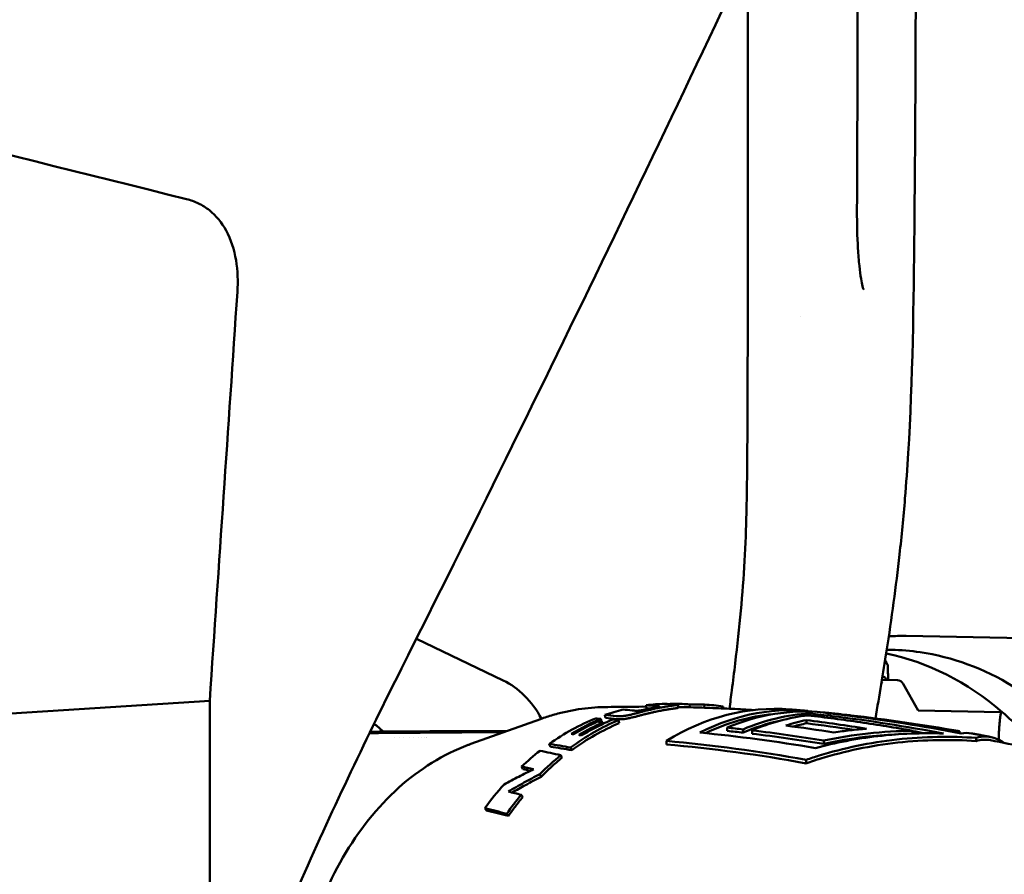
# Model space of a CAD drawing. Header units: millimetres. Extents: x 0 to 4878, y -120 to 1682.
# Tile 199 of 256: x 1217 to 1249, y 1060 to 1088. Entities that reach past the tile are written whole.
import ezdxf

# ---------------------------------------------------------------- set-up
doc = ezdxf.new("R2010")
doc.units = ezdxf.units.MM
doc.header["$LTSCALE"] = 2
doc.layers.add('Sichtbar (ISO)', color=7, linetype='Continuous', lineweight=50)

msp = doc.modelspace()

# ---------------------------------------------------------------- linework, layer by layer
at = {"layer": 'Sichtbar (ISO)'}
for p, q in [((1242.1481, 1078.0676), (1242.148, 1078.0675)), ((1229.933, 1067.8102), (1232.6958, 1066.4822)), ((1245.5156, 1067.8958), (1249.2415, 1067.8259)), ((1245.0426, 1067.4547), (1244.8949, 1067.4574)), ((1245.2409, 1066.4859), (1244.7412, 1066.4953)), ((1245.8897, 1065.5214), (1245.4149, 1066.3679)), ((1189.5385, 1063.6961), (1223.3564, 1065.8315)), ((1223.3564, 1053.0637), (1223.3564, 1065.8315)), ((1237.2466, 1065.5918), (1237.2404, 1065.6913)), ((1238.0031, 1065.7302), (1238.0032, 1065.7389)), ((1238.1447, 1065.7242), (1238.1448, 1065.7353)), ((1238.2599, 1065.7121), (1238.2621, 1065.6121)), ((1238.6239, 1065.6271), (1238.6285, 1065.7197)), ((1239.091, 1065.6132), (1239.095, 1065.7126)), ((1239.6806, 1065.5903), (1239.6868, 1065.6562)), ((1235.9491, 1065.286), (1235.9309, 1065.3827)), ((1242.4463, 1065.4299), (1242.446, 1065.362)), ((1243.6162, 1065.3822), (1243.6161, 1065.3658)), ((1248.5289, 1065.4719), (1245.8897, 1065.5214)), ((1231.667, 1064.461), (1233.8793, 1065.2534)), ((1235.82, 1065.1583), (1235.799, 1065.2539)), ((1235.876, 1065.1029), (1235.8649, 1065.1489)), ((1236.3807, 1065.1212), (1236.3598, 1065.2165)), ((1239.8195, 1064.9794), (1239.8191, 1064.8744)), ((1242.3407, 1065.2188), (1242.3403, 1065.1174)), ((1228.4589, 1064.8402), (1231.4404, 1064.8628)), ((1232.7078, 1064.8338), (1228.7236, 1064.8037)), ((1229.6997, 1064.6631), (1229.6997, 1064.663)), ((1229.8445, 1064.6643), (1229.8445, 1064.6643)), ((1229.9916, 1064.6656), (1229.9916, 1064.6656)), ((1230.0911, 1064.6665), (1230.0911, 1064.6664)), ((1230.1929, 1064.6673), (1230.1929, 1064.6673)), ((1230.2471, 1064.6678), (1230.2471, 1064.6678)), ((1230.256, 1064.6679), (1230.256, 1064.6679)), ((1240.3257, 1064.9247), (1240.3252, 1064.8197)), ((1240.611, 1064.8916), (1240.6106, 1064.7865)), ((1245.7243, 1064.8777), (1245.724, 1064.7917)), ((1246.9771, 1064.8871), (1246.9769, 1064.851)), ((1247.2106, 1064.8634), (1247.2103, 1064.807)), ((1229.2202, 1064.6588), (1229.2202, 1064.6588)), ((1229.3943, 1064.6604), (1229.3943, 1064.6603)), ((1229.5095, 1064.6614), (1229.5095, 1064.6613)), ((1234.1927, 1064.3724), (1234.1583, 1064.4608)), ((1237.885, 1064.5537), (1237.8846, 1064.4434)), ((1242.892, 1064.567), (1242.8916, 1064.4613)), ((1247.7412, 1064.6513), (1247.7408, 1064.5505)), ((1234.5612, 1064.0169), (1234.5234, 1064.1021)), ((1234.8735, 1064.2595), (1234.8386, 1064.3469)), ((1233.3186, 1063.6581), (1233.2762, 1063.7399)), ((1242.3288, 1063.9544), (1242.3283, 1063.8426)), ((1233.9014, 1063.4176), (1233.8576, 1063.4973)), ((1233.3137, 1062.767), (1233.2645, 1062.8407)), ((1232.1616, 1062.3467), (1232.1085, 1062.4164)), ((1232.8576, 1062.1676), (1232.8041, 1062.2358))]:
    msp.add_line(p, q, dxfattribs=at)
for centre, major_axis, ratio, start_param, end_param in [((1243.3372, 1054.6844), (0.2404, 12.7977), 0.7464272, 5.7290133, 6.1465585), ((1231.7891, 1063.1866), (0.0657, 3.4994), 0.7464272, 5.3618906, 5.9539431), ((1245.2353, 1066.186), (0.0056, 0.2999), 0.7464272, 5.3779213, 6.2831853), ((1235.9505, 1054.8232), (0.203, 10.8104), 0.7464272, 0.0297444, 0.0297461), ((1237.9214, 1054.7857), (0.1826, 10.9524), 0.7464934, 0.0339629, 0.1057007), ((1238.4045, 979.9926), (-3.2682, 85.7187), 0.5072607, 6.2281306, 6.2348635), ((1237.9812, 982.39), (-1.049, 83.3545), 0.4979314, 6.2537565, 6.2616499), ((1241.2379, 1054.7239), (0.2038, 10.8522), 0.7464272, 6.2369852, 6.7349474), ((1238.0569, 1065.6461), (1.3224, -0.0332), 0.0691963, 1.5060219, 1.6131436), ((1237.9213, 1054.7862), (0.1828, 10.9519), 0.7463512, 0.000017, 0.0123385), ((1238.0924, 1054.7825), (0.2222, 10.9517), 0.7464137, 6.2447653, 6.3039662), ((1238.0924, 1054.7827), (0.2202, 10.8515), 0.7464137, 6.2831847, 6.2894869), ((1238.0537, 985.115), (0.6733, 80.6042), 0.4878932, 6.2738278, 6.2856909), ((1241.7442, 1054.7143), (0.2032, 10.8184), 0.7464272, 6.199124, 6.662033), ((1238.6556, 1054.7718), (0.3528, 10.9441), 0.7467366, 6.1999274, 6.2725877), ((1237.9213, 1054.7866), (0.1831, 10.9515), 0.7466437, 0.1965405, 0.2682212), ((1238.5018, 973.4052), (-7.2335, 92.0178), 0.5374784, 6.1823482, 6.189417), ((1239.1782, 980.4324), (-6.3235, 85.1531), 0.5070906, 6.1923674, 6.199087), ((1238.476, 979.8159), (-3.3602, 85.7945), 0.5085813, 6.2319599, 6.2344259), ((1241.7442, 1054.7143), (0.2013, 10.7183), 0.7464272, 0.0850066, 0.3584181), ((1242.1867, 1054.706), (0.2026, 10.7848), 0.7464272, 6.2233094, 6.6067091), ((1242.693, 1054.6965), (0.2018, 10.7417), 0.7464272, 0.0559197, 0.3247813), ((1242.9784, 1054.6912), (0.2013, 10.7153), 0.7464272, 0.0991, 0.3255592), ((1242.693, 1054.6965), (0.2018, 10.7417), 0.7464272, 6.1929853, 6.2682574), ((1242.9784, 1054.6912), (0.2013, 10.7153), 0.7464272, 6.2118683, 6.2285478), ((1238.1817, 948.5891), (-0.8847, 117.1308), 0.6653384, 6.1587394, 6.2020472), ((1243.3372, 1054.6844), (-0.2404, -12.7977), 0.7464272, 2.4288785, 2.5874206), ((1223.8919, 1055.0497), (-0.2216, -11.7979), 0.7464272, 2.5652653, 2.604674), ((1237.9213, 1054.7862), (0.1844, 10.9519), 0.7467945, 0.3057033, 0.5005112), ((1238.6557, 1054.7724), (0.3402, 10.944), 0.7439612, 0.3273669, 0.5292435), ((1238.1014, 1054.7821), (0.2225, 10.952), 0.7461106, 0.3127518, 0.435686), ((1238.1836, 1054.7803), (0.2406, 10.9517), 0.745851, 0.338582, 0.4389314), ((1238.3675, 1054.7769), (0.2799, 10.9497), 0.7451788, 0.3458401, 0.4461782), ((1235.7333, 1065.1783), (-1.5535, 0.1713), 0.0526703, 4.6759165, 4.7810818), ((1235.7865, 1065.1021), (1.2382, -0.1546), 0.0450867, 1.5130802, 1.6484473), ((1238.1014, 1054.782), (0.2205, 10.8521), 0.7461106, 0.3127523, 0.313626), ((1238.6261, 973.2316), (-7.3819, 92.0896), 0.5384633, 6.1817717, 6.188827), ((1235.2102, 953.4608), (-0.8455, 111.7781), 0.665338, 6.2029831, 6.209803), ((1242.693, 1054.6965), (0.1999, 10.6416), 0.7464272, 0.1763435, 0.3277444), ((1243.4848, 1054.6817), (0.2003, 10.6644), 0.7464272, 0.1693301, 0.2530117), ((1235.7825, 951.5695), (-0.8668, 113.8781), 0.6653354, 6.173498, 6.1937541), ((1243.4848, 1054.6817), (0.1984, 10.5642), 0.7464272, 0.1707609, 0.2246136), ((1236.4132, 949.6503), (-0.8763, 115.8673), 0.6653378, 6.1752931, 6.1948626), ((1236.4135, 949.621), (-0.8787, 115.9977), 0.6653373, 6.1700682, 6.1949303), ((1227.9918, 1064.8174), (1.1, -0.0045), 0.0130807, 5.1327233, 5.4404123), ((1232.1723, 1064.849), (-1.1, 0.0045), 0.0130807, 4.1304188, 5.4404123), ((1246.8979, 1050.6563), (0.1083, 14.231), 0.2561119, 6.2270359, 6.2911781), ((1238.8177, 977.7283), (-12.4096, 86.7013), 0.5419346, 6.1062198, 6.1202837), ((1237.9216, 1054.7856), (-0.1864, -10.9525), 0.7469443, 3.6831754, 3.7680656), ((1238.6564, 1054.7708), (0.3255, 10.9463), 0.7429649, 0.5726089, 0.6705545), ((1240.4972, 985.7911), (-16.9039, 78.0291), 0.5158243, 6.0428514, 6.0517512), ((1240.7255, 985.589), (-17.1579, 78.1272), 0.5165449, 6.045317, 6.0508969), ((1237.9218, 1054.7861), (-0.1882, -10.9518), 0.7471032, 3.85344, 3.9545091), ((1238.6561, 1054.7718), (0.308, 10.9458), 0.7421416, 0.7630469, 0.841516)]:
    msp.add_ellipse(centre, major_axis=major_axis, ratio=ratio, start_param=start_param, end_param=end_param, dxfattribs=at)
for points, knots in [([(1244.5324, 1065.2731), (1244.6606, 1065.9992), (1244.7802, 1066.7165), (1244.8898, 1067.424), (1245.0494, 1068.4547), (1245.1879, 1069.4654), (1245.3022, 1070.4904), (1245.3677, 1071.0778), (1245.4253, 1071.6699), (1245.475, 1072.2714), (1245.5145, 1072.7496), (1245.5487, 1073.2294), (1245.578, 1073.7138), (1245.7194, 1076.059), (1245.7502, 1078.493), (1245.7736, 1080.8601), (1245.7993, 1083.4495), (1245.8112, 1085.9727), (1245.8173, 1088.6313), (1245.8222, 1090.8009), (1245.8241, 1092.9837), (1245.827, 1095.1895), (1245.8314, 1098.6681), (1245.8383, 1102.2047), (1245.8422, 1105.7486), (1245.8436, 1107.0003), (1245.8449, 1108.2551), (1245.8461, 1109.5079), (1245.8503, 1114.0513), (1245.8523, 1118.5672), (1245.8529, 1122.8475), (1245.853, 1123.1768), (1245.853, 1123.5047), (1245.8531, 1123.8314), (1245.8538, 1128.684), (1245.8545, 1133.2644), (1245.855, 1138.1394), (1245.855, 1138.378), (1245.8551, 1138.6173), (1245.8551, 1138.8573), (1245.8556, 1144.3329), (1245.8561, 1150.2102), (1245.8565, 1156.2751), (1245.8567, 1159.7099), (1245.857, 1163.2063), (1245.8571, 1166.7758), (1245.8572, 1169.5092), (1245.8573, 1172.2853), (1245.8573, 1175.113), (1245.8573, 1176.1282), (1245.8573, 1177.1499), (1245.8573, 1178.1782)], [0.06933606, 0.06933606, 0.06933606, 0.06933606, 0.08624787, 0.08624787, 0.08624787, 0.11088208, 0.11088208, 0.11088208, 0.125, 0.125, 0.125, 0.13622177, 0.13622177, 0.13622177, 0.19055895, 0.19055895, 0.19055895, 0.25, 0.25, 0.25, 0.29850606, 0.29850606, 0.29850606, 0.375, 0.375, 0.375, 0.40201679, 0.40201679, 0.40201679, 0.5, 0.5, 0.5, 0.50753895, 0.50753895, 0.50753895, 0.6195203, 0.6195203, 0.6195203, 0.625, 0.625, 0.625, 0.75, 0.75, 0.75, 0.82079114, 0.82079114, 0.82079114, 0.875, 0.875, 0.875, 0.89446177, 0.89446177, 0.89446177, 0.89446177]), ([(1243.9712, 1098.9819), (1243.9709, 1097.8258), (1243.9707, 1096.6697), (1243.9693, 1090.8176), (1243.9712, 1086.1215), (1243.9474, 1081.4255)], [9.653176, 9.653176, 9.653176, 9.653176, 10.0000001, 10.0000001, 11.4088143, 11.4088143, 11.4088143, 11.4088143]), ([(1242.3982, 1093.6513), (1240.3143, 1089.1611), (1238.1921, 1084.6789), (1233.8788, 1075.7498), (1231.688, 1071.3029), (1229.4588, 1066.8648)], [-3.9789861, -3.9789861, -3.9789861, -3.9789861, -1.9855261, -1.9855261, -0.0000017, -0.0000017, -0.0000017, -0.0000017]), ([(1240.4811, 1089.5462), (1240.4809, 1089.0691), (1240.4808, 1088.607), (1240.4806, 1088.1584), (1240.4802, 1087.2926), (1240.4798, 1086.4772), (1240.4794, 1085.707), (1240.4789, 1084.9368), (1240.4785, 1084.2118), (1240.478, 1083.5273), (1240.478, 1083.5009), (1240.478, 1083.4746), (1240.4779, 1083.4483)], [0.32984642, 0.32984642, 0.32984642, 0.32984642, 0.339622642, 0.339622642, 0.339622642, 0.358490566, 0.358490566, 0.358490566, 0.377358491, 0.377358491, 0.377358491, 0.378086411, 0.378086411, 0.378086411, 0.378086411]), ([(1222.6196, 1081.7999), (1222.7507, 1081.7672), (1222.8775, 1081.7216), (1223.1228, 1081.6021), (1223.2389, 1081.5287), (1223.5658, 1081.2685), (1223.741, 1081.0503), (1224.0382, 1080.5111), (1224.1392, 1080.1844), (1224.2493, 1079.5216), (1224.2593, 1079.1805), (1224.2367, 1078.8452)], [-0.37048392, -0.37048392, -0.37048392, -0.37048392, -0.32971353, -0.32971353, -0.28808813, -0.28808813, -0.20338789, -0.20338789, -0.10162398, -0.10162398, -0.00000062, -0.00000062, -0.00000062, -0.00000062]), ([(1243.9474, 1081.4255), (1243.9453, 1081.0208), (1243.9563, 1080.6107), (1243.9911, 1080.035), (1244.006, 1079.848), (1244.0396, 1079.5255), (1244.0575, 1079.3849), (1244.0922, 1079.173), (1244.1082, 1079.092), (1244.1334, 1078.9895), (1244.1431, 1078.9566), (1244.1539, 1078.9257), (1244.1569, 1078.9186), (1244.1574, 1078.9175), (1244.1575, 1078.9174), (1244.1575, 1078.9174)], [0, 0, 0, 0, 0.12142066, 0.12142066, 0.18182695, 0.18182695, 0.2322523, 0.2322523, 0.26774883, 0.26774883, 0.28926159, 0.28926159, 0.30102971, 0.30102971, 0.3020714, 0.3020714, 0.3020714, 0.3020714]), ([(1240.467, 1075.696), (1240.4657, 1075.2846), (1240.4641, 1074.854), (1240.462, 1074.4288), (1240.4598, 1073.9981), (1240.457, 1073.5729), (1240.4523, 1073.1432), (1240.4503, 1072.9648), (1240.448, 1072.7897), (1240.4454, 1072.6083), (1240.4417, 1072.3527), (1240.4375, 1072.0811), (1240.4311, 1071.8021), (1240.4203, 1071.325), (1240.4019, 1070.8051), (1240.3718, 1070.2821), (1240.3418, 1069.7591), (1240.3011, 1069.233), (1240.251, 1068.6958), (1240.201, 1068.1587), (1240.1421, 1067.6105), (1240.072, 1067.0194), (1240.0394, 1066.7441), (1240.0042, 1066.4596), (1239.9667, 1066.1656)], [0.47193751, 0.47193751, 0.47193751, 0.47193751, 0.49056604, 0.49056604, 0.49056604, 0.50943396, 0.50943396, 0.50943396, 0.51726708, 0.51726708, 0.51726708, 0.52830189, 0.52830189, 0.52830189, 0.54716981, 0.54716981, 0.54716981, 0.56603774, 0.56603774, 0.56603774, 0.58490566, 0.58490566, 0.58490566, 0.59369138, 0.59369138, 0.59369138, 0.59369138]), ([(1251.6209, 1063.7991), (1251.5672, 1063.8698), (1251.5129, 1063.9396), (1250.7132, 1064.9434), (1249.8512, 1065.7186), (1247.9854, 1066.86), (1246.9833, 1067.2297), (1245.6551, 1067.4237), (1245.349, 1067.4489), (1245.0426, 1067.4547)], [7.04191159, 7.04191159, 7.04191159, 7.04191159, 7.06560967, 7.06560967, 7.38682527, 7.38682527, 7.70484818, 7.70484818, 7.79931456, 7.79931456, 7.79931456, 7.79931456]), ([(1229.4588, 1066.8648), (1228.3767, 1064.7105), (1227.3104, 1062.4735), (1225.2711, 1057.8881), (1224.286, 1055.5176), (1223.3564, 1053.0637)], [-1.9117581, -1.9117581, -1.9117581, -1.9117581, -0.9480941, -0.9480941, -0.000001, -0.000001, -0.000001, -0.000001]), ([(1244.9268, 1066.961), (1244.9267, 1066.9655), (1244.9261, 1066.9698), (1244.9249, 1066.9741), (1244.9186, 1066.9956), (1244.8972, 1067.0134), (1244.8624, 1067.0262), (1244.8523, 1067.0299), (1244.8411, 1067.0332), (1244.8288, 1067.036)], [0.56083962, 0.56083962, 0.56083962, 0.56083962, 0.6, 0.6, 0.6, 0.8, 0.8, 0.8, 0.85796527, 0.85796527, 0.85796527, 0.85796527]), ([(1244.7615, 1066.6188), (1244.7913, 1066.6058), (1244.8175, 1066.5892), (1244.8663, 1066.5473), (1244.8878, 1066.5212), (1244.9051, 1066.4923)], [-0.069125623, -0.069125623, -0.069125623, -0.069125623, -0.053185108, -0.053185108, -0.035079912, -0.035079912, -0.035079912, -0.035079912]), ([(1233.8793, 1065.2534), (1234.0116, 1065.3008), (1234.1448, 1065.3438), (1234.4128, 1065.4212), (1234.5476, 1065.4555), (1234.8185, 1065.5153), (1234.9545, 1065.5407), (1235.2275, 1065.5826), (1235.3644, 1065.5991), (1235.6387, 1065.623), (1235.776, 1065.6304), (1235.9134, 1065.6333)], [1.31439791, 1.31439791, 1.31439791, 1.31439791, 1.36365991, 1.36365991, 1.4129219, 1.4129219, 1.4621839, 1.4621839, 1.51144589, 1.51144589, 1.56070788, 1.56070788, 1.56070788, 1.56070788]), ([(1237.2432, 1065.6461), (1237.2376, 1065.6461), (1237.2319, 1065.6461), (1237.0803, 1065.6463), (1236.9344, 1065.646), (1236.6425, 1065.6443), (1236.4966, 1065.6428), (1236.205, 1065.6389), (1236.0592, 1065.6364), (1235.9135, 1065.6333)], [4.705358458, 4.705358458, 4.705358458, 4.705358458, 4.705576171, 4.705576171, 4.711209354, 4.711209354, 4.716842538, 4.716842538, 4.722475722, 4.722475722, 4.722475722, 4.722475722]), ([(1237.4025, 1065.5955), (1237.4198, 1065.599), (1237.4364, 1065.6024), (1237.4523, 1065.6056), (1237.4563, 1065.6065), (1237.4602, 1065.6073), (1237.4642, 1065.6081), (1237.475, 1065.6103), (1237.4855, 1065.6124), (1237.4957, 1065.6144), (1237.5037, 1065.616), (1237.5115, 1065.6176), (1237.5191, 1065.6191), (1237.5241, 1065.6201), (1237.5289, 1065.6211), (1237.5337, 1065.6221), (1237.5453, 1065.6244), (1237.5562, 1065.6267), (1237.5663, 1065.6288), (1237.5774, 1065.6311), (1237.5876, 1065.6333), (1237.5967, 1065.6354), (1237.5992, 1065.6359), (1237.6016, 1065.6365), (1237.604, 1065.637), (1237.6105, 1065.6385), (1237.6165, 1065.64), (1237.6218, 1065.6414), (1237.6252, 1065.6423), (1237.6284, 1065.6431), (1237.6313, 1065.644), (1237.6351, 1065.6451), (1237.6384, 1065.6461), (1237.6413, 1065.6471), (1237.6439, 1065.6481), (1237.6461, 1065.649), (1237.6479, 1065.6498), (1237.6497, 1065.6507), (1237.651, 1065.6515), (1237.6519, 1065.6523), (1237.6528, 1065.6532), (1237.6532, 1065.654), (1237.6532, 1065.6548), (1237.6532, 1065.6555), (1237.6528, 1065.6561), (1237.6521, 1065.6568), (1237.6513, 1065.6576), (1237.6499, 1065.6583), (1237.6479, 1065.6591), (1237.6468, 1065.6595), (1237.6455, 1065.66), (1237.644, 1065.6604), (1237.6409, 1065.6613), (1237.637, 1065.6621), (1237.6324, 1065.6629), (1237.6265, 1065.6639), (1237.6195, 1065.6649), (1237.6116, 1065.6659), (1237.6101, 1065.6661), (1237.6085, 1065.6662), (1237.6069, 1065.6664), (1237.6015, 1065.667), (1237.5957, 1065.6676), (1237.5895, 1065.6682), (1237.5844, 1065.6687), (1237.5791, 1065.6692), (1237.5736, 1065.6696), (1237.5704, 1065.6699), (1237.5671, 1065.6702), (1237.5638, 1065.6704), (1237.5544, 1065.6712), (1237.5444, 1065.6719), (1237.5339, 1065.6727)], [0, 0, 0, 0, 0.0665163, 0.0665163, 0.0665163, 0.0833333, 0.0833333, 0.0833333, 0.129798, 0.129798, 0.129798, 0.1666667, 0.1666667, 0.1666667, 0.1909117, 0.1909117, 0.1909117, 0.25, 0.25, 0.25, 0.3152949, 0.3152949, 0.3152949, 0.3333333, 0.3333333, 0.3333333, 0.3838974, 0.3838974, 0.3838974, 0.4166667, 0.4166667, 0.4166667, 0.4595943, 0.4595943, 0.4595943, 0.5, 0.5, 0.5, 0.5403334, 0.5403334, 0.5403334, 0.5833333, 0.5833333, 0.5833333, 0.6202824, 0.6202824, 0.6202824, 0.6666667, 0.6666667, 0.6666667, 0.6937678, 0.6937678, 0.6937678, 0.75, 0.75, 0.75, 0.8200514, 0.8200514, 0.8200514, 0.8333333, 0.8333333, 0.8333333, 0.8788763, 0.8788763, 0.8788763, 0.9166667, 0.9166667, 0.9166667, 0.9383733, 0.9383733, 0.9383733, 1, 1, 1, 1]), ([(1238.154, 1065.7238), (1238.1702, 1065.723), (1238.1841, 1065.7223), (1238.1964, 1065.7215), (1238.201, 1065.7212), (1238.2055, 1065.7209), (1238.2097, 1065.7206), (1238.2175, 1065.72), (1238.2244, 1065.7194), (1238.2304, 1065.7188), (1238.2359, 1065.7183), (1238.2406, 1065.7177), (1238.2445, 1065.7171), (1238.2478, 1065.7166), (1238.2506, 1065.7161), (1238.2528, 1065.7156), (1238.2562, 1065.7148), (1238.2583, 1065.714), (1238.2593, 1065.7131), (1238.2598, 1065.7126), (1238.26, 1065.7121), (1238.2598, 1065.7116), (1238.2593, 1065.7106), (1238.2573, 1065.7095), (1238.2539, 1065.7084), (1238.2526, 1065.7079), (1238.2509, 1065.7075), (1238.2491, 1065.707), (1238.2442, 1065.7057), (1238.2377, 1065.7042), (1238.2295, 1065.7027), (1238.2275, 1065.7023), (1238.2254, 1065.702), (1238.2232, 1065.7016), (1238.213, 1065.6998), (1238.2004, 1065.6978), (1238.1855, 1065.6955), (1238.1718, 1065.6934), (1238.1562, 1065.6912), (1238.1387, 1065.6886), (1238.1331, 1065.6878), (1238.1273, 1065.687), (1238.1213, 1065.6861), (1238.11, 1065.6845), (1238.098, 1065.6828), (1238.0854, 1065.681), (1238.0705, 1065.6788), (1238.0546, 1065.6765), (1238.0379, 1065.6741), (1238.0344, 1065.6735), (1238.0309, 1065.673), (1238.0274, 1065.6725), (1238.0081, 1065.6696), (1237.9878, 1065.6666), (1237.9664, 1065.6633), (1237.957, 1065.6618), (1237.9474, 1065.6603), (1237.9376, 1065.6588), (1237.9264, 1065.657), (1237.9149, 1065.6552), (1237.9031, 1065.6533), (1237.882, 1065.6499), (1237.8601, 1065.6463), (1237.8373, 1065.6424), (1237.8318, 1065.6415), (1237.8262, 1065.6405), (1237.8206, 1065.6396), (1237.8036, 1065.6367), (1237.7861, 1065.6336), (1237.7682, 1065.6304), (1237.7447, 1065.6262), (1237.7204, 1065.6217), (1237.6951, 1065.617), (1237.6921, 1065.6164), (1237.6891, 1065.6158), (1237.6861, 1065.6153), (1237.6637, 1065.611), (1237.6406, 1065.6065), (1237.6168, 1065.6017), (1237.5896, 1065.5963), (1237.5616, 1065.5906), (1237.5327, 1065.5845)], [0, 0, 0, 0, 0.0602444, 0.0602444, 0.0602444, 0.0833333, 0.0833333, 0.0833333, 0.126901, 0.126901, 0.126901, 0.1666667, 0.1666667, 0.1666667, 0.2000405, 0.2000405, 0.2000405, 0.25, 0.25, 0.25, 0.2776772, 0.2776772, 0.2776772, 0.3333333, 0.3333333, 0.3333333, 0.3560485, 0.3560485, 0.3560485, 0.4166667, 0.4166667, 0.4166667, 0.4312624, 0.4312624, 0.4312624, 0.5, 0.5, 0.5, 0.5631431, 0.5631431, 0.5631431, 0.5833333, 0.5833333, 0.5833333, 0.6214314, 0.6214314, 0.6214314, 0.6666667, 0.6666667, 0.6666667, 0.6760681, 0.6760681, 0.6760681, 0.7274254, 0.7274254, 0.7274254, 0.75, 0.75, 0.75, 0.7758611, 0.7758611, 0.7758611, 0.8221637, 0.8221637, 0.8221637, 0.8333333, 0.8333333, 0.8333333, 0.867156, 0.867156, 0.867156, 0.9114367, 0.9114367, 0.9114367, 0.9166667, 0.9166667, 0.9166667, 0.9556152, 0.9556152, 0.9556152, 1, 1, 1, 1]), ([(1237.543, 1065.4857), (1237.5716, 1065.4918), (1237.5994, 1065.4975), (1237.6263, 1065.5028), (1237.6498, 1065.5076), (1237.6727, 1065.512), (1237.6949, 1065.5162), (1237.6979, 1065.5168), (1237.7009, 1065.5174), (1237.7038, 1065.5179), (1237.7289, 1065.5226), (1237.753, 1065.5271), (1237.7763, 1065.5312), (1237.7941, 1065.5344), (1237.8114, 1065.5374), (1237.8282, 1065.5403), (1237.8337, 1065.5413), (1237.8392, 1065.5422), (1237.8447, 1065.5431), (1237.8673, 1065.547), (1237.889, 1065.5506), (1237.9099, 1065.5539), (1237.9216, 1065.5558), (1237.933, 1065.5576), (1237.9441, 1065.5594), (1237.9538, 1065.5609), (1237.9633, 1065.5624), (1237.9726, 1065.5638), (1237.9937, 1065.5671), (1238.0138, 1065.5701), (1238.0329, 1065.573), (1238.0365, 1065.5735), (1238.04, 1065.574), (1238.0435, 1065.5745), (1238.0599, 1065.5769), (1238.0756, 1065.5792), (1238.0904, 1065.5814), (1238.1029, 1065.5832), (1238.1148, 1065.5849), (1238.126, 1065.5865), (1238.1319, 1065.5873), (1238.1375, 1065.5882), (1238.143, 1065.5889), (1238.1604, 1065.5915), (1238.1759, 1065.5937), (1238.1894, 1065.5958), (1238.204, 1065.598), (1238.2164, 1065.6), (1238.2264, 1065.6018), (1238.2286, 1065.6022), (1238.2307, 1065.6025), (1238.2326, 1065.6029), (1238.2407, 1065.6044), (1238.247, 1065.6058), (1238.2518, 1065.6071), (1238.2536, 1065.6076), (1238.2551, 1065.6081), (1238.2564, 1065.6085), (1238.2598, 1065.6097), (1238.2617, 1065.6107), (1238.262, 1065.6118), (1238.2621, 1065.6119), (1238.2621, 1065.612), (1238.2621, 1065.6121)], [0, 0, 0, 0, 0.04440252, 0.04440252, 0.04440252, 0.08333333, 0.08333333, 0.08333333, 0.08858414, 0.08858414, 0.08858414, 0.13285181, 0.13285181, 0.13285181, 0.16666667, 0.16666667, 0.16666667, 0.17781934, 0.17781934, 0.17781934, 0.22409094, 0.22409094, 0.22409094, 0.25, 0.25, 0.25, 0.27249265, 0.27249265, 0.27249265, 0.32381713, 0.32381713, 0.32381713, 0.33333333, 0.33333333, 0.33333333, 0.37842342, 0.37842342, 0.37842342, 0.41666667, 0.41666667, 0.41666667, 0.43665145, 0.43665145, 0.43665145, 0.5, 0.5, 0.5, 0.56860734, 0.56860734, 0.56860734, 0.58333333, 0.58333333, 0.58333333, 0.64415395, 0.64415395, 0.64415395, 0.66666667, 0.66666667, 0.66666667, 0.7230262, 0.7230262, 0.7230262, 0.72986192, 0.72986192, 0.72986192, 0.72986192]), ([(1240.6534, 1065.5394), (1240.5738, 1065.5443), (1240.4942, 1065.5489), (1240.1815, 1065.5666), (1239.9482, 1065.5784), (1239.4813, 1065.5992), (1239.2477, 1065.6082), (1238.7803, 1065.6233), (1238.5465, 1065.6295), (1238.3126, 1065.6342)], [4.661456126, 4.661456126, 4.661456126, 4.661456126, 4.664536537, 4.664536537, 4.673558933, 4.673558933, 4.68258133, 4.68258133, 4.691603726, 4.691603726, 4.691603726, 4.691603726]), ([(1237.5327, 1065.5845), (1237.5104, 1065.5797), (1237.4885, 1065.575), (1237.4671, 1065.5703), (1237.4469, 1065.5658), (1237.4271, 1065.5613), (1237.4077, 1065.5569), (1237.3853, 1065.5518), (1237.3636, 1065.5467), (1237.3423, 1065.5416), (1237.3255, 1065.5376), (1237.3091, 1065.5337), (1237.2929, 1065.5297), (1237.2895, 1065.5289), (1237.2861, 1065.5281), (1237.2827, 1065.5273), (1237.263, 1065.5224), (1237.2437, 1065.5177), (1237.2247, 1065.5129), (1237.212, 1065.5097), (1237.1994, 1065.5065), (1237.1869, 1065.5034), (1237.1806, 1065.5018), (1237.1744, 1065.5002), (1237.1682, 1065.4986), (1237.1494, 1065.4938), (1237.1309, 1065.4891), (1237.1128, 1065.4844), (1237.1046, 1065.4822), (1237.0965, 1065.4801), (1237.0884, 1065.478), (1237.0784, 1065.4754), (1237.0685, 1065.4728), (1237.0587, 1065.4703), (1237.0409, 1065.4656), (1237.0233, 1065.461), (1237.0061, 1065.4565), (1237.0028, 1065.4556), (1236.9995, 1065.4547), (1236.9962, 1065.4539), (1236.9824, 1065.4502), (1236.9687, 1065.4466), (1236.9553, 1065.4431), (1236.9398, 1065.439), (1236.9246, 1065.4351), (1236.9097, 1065.4312), (1236.8915, 1065.4265), (1236.8738, 1065.4219), (1236.8563, 1065.4174), (1236.8468, 1065.415), (1236.8374, 1065.4126), (1236.8281, 1065.4103), (1236.8207, 1065.4084), (1236.8133, 1065.4066), (1236.806, 1065.4048), (1236.7873, 1065.4001), (1236.7689, 1065.3957), (1236.751, 1065.3915), (1236.7336, 1065.3874), (1236.7166, 1065.3836), (1236.7002, 1065.38), (1236.6931, 1065.3784), (1236.6861, 1065.3769), (1236.6792, 1065.3755), (1236.6673, 1065.373), (1236.6557, 1065.3706), (1236.6444, 1065.3684), (1236.6339, 1065.3663), (1236.6237, 1065.3644), (1236.6137, 1065.3626), (1236.6048, 1065.361), (1236.5962, 1065.3596), (1236.5877, 1065.3582), (1236.5761, 1065.3563), (1236.5648, 1065.3546), (1236.5537, 1065.353), (1236.5463, 1065.352), (1236.5389, 1065.351), (1236.5317, 1065.3501), (1236.52, 1065.3486), (1236.5086, 1065.3474), (1236.4972, 1065.3463), (1236.4913, 1065.3457), (1236.4854, 1065.3451), (1236.4796, 1065.3447), (1236.4671, 1065.3436), (1236.4547, 1065.3428), (1236.4423, 1065.3422), (1236.4389, 1065.342), (1236.4355, 1065.3419), (1236.4321, 1065.3417), (1236.4173, 1065.3411), (1236.4027, 1065.3409), (1236.3882, 1065.341), (1236.3757, 1065.341), (1236.3634, 1065.3413), (1236.3511, 1065.3418), (1236.3459, 1065.3421), (1236.3407, 1065.3423), (1236.3355, 1065.3426), (1236.3291, 1065.343), (1236.3226, 1065.3434), (1236.3162, 1065.3439), (1236.3053, 1065.3447), (1236.2945, 1065.3457), (1236.2838, 1065.3469)], [0, 0, 0, 0, 0.032158, 0.032158, 0.032158, 0.0625, 0.0625, 0.0625, 0.0974841, 0.0974841, 0.0974841, 0.125, 0.125, 0.125, 0.1308124, 0.1308124, 0.1308124, 0.164642, 0.164642, 0.164642, 0.1875, 0.1875, 0.1875, 0.1990575, 0.1990575, 0.1990575, 0.2341261, 0.2341261, 0.2341261, 0.25, 0.25, 0.25, 0.2697149, 0.2697149, 0.2697149, 0.3055884, 0.3055884, 0.3055884, 0.3125, 0.3125, 0.3125, 0.3415558, 0.3415558, 0.3415558, 0.375, 0.375, 0.375, 0.41549, 0.41549, 0.41549, 0.4375, 0.4375, 0.4375, 0.4550135, 0.4550135, 0.4550135, 0.5, 0.5, 0.5, 0.5436663, 0.5436663, 0.5436663, 0.5625, 0.5625, 0.5625, 0.5949146, 0.5949146, 0.5949146, 0.625, 0.625, 0.625, 0.6515593, 0.6515593, 0.6515593, 0.6875, 0.6875, 0.6875, 0.711529, 0.711529, 0.711529, 0.75, 0.75, 0.75, 0.7699534, 0.7699534, 0.7699534, 0.8125, 0.8125, 0.8125, 0.8242368, 0.8242368, 0.8242368, 0.875, 0.875, 0.875, 0.9188565, 0.9188565, 0.9188565, 0.9375, 0.9375, 0.9375, 0.9607249, 0.9607249, 0.9607249, 1, 1, 1, 1]), ([(1236.3023, 1065.2504), (1236.313, 1065.2492), (1236.3238, 1065.2482), (1236.3347, 1065.2474), (1236.3419, 1065.2469), (1236.3491, 1065.2464), (1236.3563, 1065.246), (1236.3607, 1065.2458), (1236.3652, 1065.2456), (1236.3696, 1065.2454), (1236.3833, 1065.2448), (1236.3971, 1065.2445), (1236.4111, 1065.2445), (1236.4241, 1065.2445), (1236.4372, 1065.2447), (1236.4505, 1065.2452), (1236.4561, 1065.2455), (1236.4618, 1065.2457), (1236.4674, 1065.246), (1236.4776, 1065.2466), (1236.4877, 1065.2473), (1236.4978, 1065.2481), (1236.5067, 1065.2489), (1236.5156, 1065.2497), (1236.5245, 1065.2506), (1236.5329, 1065.2515), (1236.5413, 1065.2525), (1236.5497, 1065.2535), (1236.5606, 1065.2549), (1236.5716, 1065.2564), (1236.5825, 1065.258), (1236.5901, 1065.2591), (1236.5978, 1065.2603), (1236.6055, 1065.2615), (1236.6175, 1065.2635), (1236.6296, 1065.2656), (1236.6421, 1065.2679), (1236.6486, 1065.2691), (1236.6552, 1065.2703), (1236.6619, 1065.2716), (1236.6761, 1065.2744), (1236.6906, 1065.2774), (1236.7056, 1065.2806), (1236.7095, 1065.2814), (1236.7134, 1065.2822), (1236.7173, 1065.2831), (1236.7358, 1065.2871), (1236.7549, 1065.2915), (1236.7747, 1065.2961), (1236.7902, 1065.2998), (1236.8062, 1065.3037), (1236.8225, 1065.3077), (1236.8313, 1065.3099), (1236.8403, 1065.3121), (1236.8493, 1065.3144), (1236.857, 1065.3163), (1236.8646, 1065.3182), (1236.8724, 1065.3202), (1236.8908, 1065.3249), (1236.9096, 1065.3297), (1236.9288, 1065.3347), (1236.9425, 1065.3383), (1236.9564, 1065.3419), (1236.9706, 1065.3457), (1236.9847, 1065.3493), (1236.9989, 1065.3531), (1237.0135, 1065.3569), (1237.0329, 1065.362), (1237.0528, 1065.3672), (1237.0731, 1065.3726), (1237.0833, 1065.3752), (1237.0935, 1065.3779), (1237.1039, 1065.3806), (1237.1115, 1065.3826), (1237.1191, 1065.3845), (1237.1268, 1065.3865), (1237.1447, 1065.3912), (1237.163, 1065.3959), (1237.1817, 1065.4007), (1237.188, 1065.4023), (1237.1944, 1065.4039), (1237.2008, 1065.4055), (1237.213, 1065.4086), (1237.2253, 1065.4117), (1237.2378, 1065.4148), (1237.2565, 1065.4195), (1237.2756, 1065.4243), (1237.2952, 1065.429), (1237.2986, 1065.4299), (1237.302, 1065.4307), (1237.3054, 1065.4315), (1237.3214, 1065.4354), (1237.3376, 1065.4393), (1237.3542, 1065.4433), (1237.3753, 1065.4483), (1237.3968, 1065.4533), (1237.419, 1065.4584), (1237.4382, 1065.4628), (1237.4579, 1065.4672), (1237.4779, 1065.4716), (1237.4992, 1065.4763), (1237.5208, 1065.481), (1237.543, 1065.4857)], [0, 0, 0, 0, 0.0376228, 0.0376228, 0.0376228, 0.0625, 0.0625, 0.0625, 0.0778428, 0.0778428, 0.0778428, 0.125, 0.125, 0.125, 0.1688184, 0.1688184, 0.1688184, 0.1875, 0.1875, 0.1875, 0.2208364, 0.2208364, 0.2208364, 0.25, 0.25, 0.25, 0.2773215, 0.2773215, 0.2773215, 0.3125, 0.3125, 0.3125, 0.3368886, 0.3368886, 0.3368886, 0.375, 0.375, 0.375, 0.3950945, 0.3950945, 0.3950945, 0.4375, 0.4375, 0.4375, 0.448542, 0.448542, 0.448542, 0.5, 0.5, 0.5, 0.5404742, 0.5404742, 0.5404742, 0.5625, 0.5625, 0.5625, 0.5809836, 0.5809836, 0.5809836, 0.625, 0.625, 0.625, 0.6563761, 0.6563761, 0.6563761, 0.6875, 0.6875, 0.6875, 0.7292198, 0.7292198, 0.7292198, 0.75, 0.75, 0.75, 0.7651748, 0.7651748, 0.7651748, 0.8005259, 0.8005259, 0.8005259, 0.8125, 0.8125, 0.8125, 0.8351507, 0.8351507, 0.8351507, 0.8691251, 0.8691251, 0.8691251, 0.875, 0.875, 0.875, 0.9025414, 0.9025414, 0.9025414, 0.9375, 0.9375, 0.9375, 0.9678922, 0.9678922, 0.9678922, 1, 1, 1, 1]), ([(1236.7969, 1065.5254), (1236.8046, 1065.5246), (1236.8123, 1065.5239), (1236.8199, 1065.5231), (1236.8238, 1065.5228), (1236.8278, 1065.5224), (1236.8317, 1065.5221), (1236.8354, 1065.5217), (1236.8391, 1065.5214), (1236.8428, 1065.5211), (1236.8504, 1065.5205), (1236.858, 1065.52), (1236.8655, 1065.5195), (1236.8735, 1065.5189), (1236.8815, 1065.5185), (1236.8894, 1065.5181), (1236.8926, 1065.518), (1236.8958, 1065.5178), (1236.899, 1065.5177), (1236.9038, 1065.5175), (1236.9087, 1065.5174), (1236.9135, 1065.5173), (1236.92, 1065.5171), (1236.9265, 1065.5171), (1236.933, 1065.517), (1236.9349, 1065.517), (1236.9368, 1065.5171), (1236.9387, 1065.5171), (1236.9482, 1065.5171), (1236.9578, 1065.5173), (1236.9676, 1065.5178), (1236.977, 1065.5182), (1236.9866, 1065.5188), (1236.9961, 1065.5195), (1236.9983, 1065.5197), (1237.0006, 1065.5198), (1237.0028, 1065.52), (1237.0113, 1065.5208), (1237.0196, 1065.5216), (1237.0281, 1065.5225), (1237.0315, 1065.5229), (1237.0348, 1065.5233), (1237.0382, 1065.5237), (1237.0459, 1065.5247), (1237.0538, 1065.5257), (1237.0618, 1065.5269), (1237.0662, 1065.5275), (1237.0706, 1065.5282), (1237.0751, 1065.5289), (1237.0811, 1065.5298), (1237.0872, 1065.5308), (1237.0933, 1065.5318), (1237.1002, 1065.533), (1237.1071, 1065.5342), (1237.1142, 1065.5355), (1237.1165, 1065.5359), (1237.1189, 1065.5363), (1237.1212, 1065.5368), (1237.1296, 1065.5383), (1237.1382, 1065.54), (1237.1469, 1065.5417), (1237.1499, 1065.5423), (1237.153, 1065.5429), (1237.1561, 1065.5435), (1237.1609, 1065.5444), (1237.1657, 1065.5454), (1237.1705, 1065.5464), (1237.1778, 1065.5479), (1237.1852, 1065.5494), (1237.1927, 1065.551), (1237.1951, 1065.5515), (1237.1975, 1065.552), (1237.1999, 1065.5525), (1237.2045, 1065.5534), (1237.2091, 1065.5544), (1237.2138, 1065.5554), (1237.2204, 1065.5568), (1237.2272, 1065.5582), (1237.234, 1065.5597), (1237.238, 1065.5605), (1237.242, 1065.5614), (1237.246, 1065.5622), (1237.2485, 1065.5628), (1237.2511, 1065.5633), (1237.2537, 1065.5639), (1237.26, 1065.5652), (1237.2664, 1065.5666), (1237.2729, 1065.568), (1237.2801, 1065.5696), (1237.2874, 1065.5711), (1237.2948, 1065.5727), (1237.3, 1065.5738), (1237.3053, 1065.575), (1237.3106, 1065.5761), (1237.3167, 1065.5774), (1237.3229, 1065.5787), (1237.3292, 1065.5801), (1237.335, 1065.5813), (1237.3409, 1065.5825), (1237.3468, 1065.5838), (1237.3531, 1065.5851), (1237.3595, 1065.5865), (1237.3659, 1065.5878), (1237.372, 1065.5891), (1237.3781, 1065.5904), (1237.3842, 1065.5917), (1237.3902, 1065.5929), (1237.3963, 1065.5942), (1237.4025, 1065.5955)], [0, 0, 0, 0, 0.0437009, 0.0437009, 0.0437009, 0.0666667, 0.0666667, 0.0666667, 0.0883344, 0.0883344, 0.0883344, 0.1333333, 0.1333333, 0.1333333, 0.1809573, 0.1809573, 0.1809573, 0.2, 0.2, 0.2, 0.2285655, 0.2285655, 0.2285655, 0.2666667, 0.2666667, 0.2666667, 0.2776605, 0.2776605, 0.2776605, 0.3333333, 0.3333333, 0.3333333, 0.3872261, 0.3872261, 0.3872261, 0.4, 0.4, 0.4, 0.4478923, 0.4478923, 0.4478923, 0.4666667, 0.4666667, 0.4666667, 0.509715, 0.509715, 0.509715, 0.5333333, 0.5333333, 0.5333333, 0.564959, 0.564959, 0.564959, 0.6, 0.6, 0.6, 0.6115352, 0.6115352, 0.6115352, 0.652318, 0.652318, 0.652318, 0.6666667, 0.6666667, 0.6666667, 0.688919, 0.688919, 0.688919, 0.7225202, 0.7225202, 0.7225202, 0.7333333, 0.7333333, 0.7333333, 0.7537513, 0.7537513, 0.7537513, 0.783045, 0.783045, 0.783045, 0.8, 0.8, 0.8, 0.810789, 0.810789, 0.810789, 0.8372858, 0.8372858, 0.8372858, 0.8666667, 0.8666667, 0.8666667, 0.8873702, 0.8873702, 0.8873702, 0.9111834, 0.9111834, 0.9111834, 0.9333333, 0.9333333, 0.9333333, 0.95673, 0.95673, 0.95673, 0.9786223, 0.9786223, 0.9786223, 1, 1, 1, 1]), ([(1242.3789, 1065.5091), (1242.3414, 1065.5125), (1242.3038, 1065.5159), (1242.2288, 1065.5225), (1242.1913, 1065.5258), (1242.1162, 1065.5323), (1242.0786, 1065.5356), (1242.0035, 1065.5419), (1241.9659, 1065.5451), (1241.8908, 1065.5513), (1241.8532, 1065.5544), (1241.8156, 1065.5574)], [4.6392371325, 4.6392371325, 4.6392371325, 4.6392371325, 4.6406959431, 4.6406959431, 4.6421547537, 4.6421547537, 4.6436135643, 4.6436135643, 4.6450723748, 4.6450723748, 4.6465311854, 4.6465311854, 4.6465311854, 4.6465311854]), ([(1245.7243, 1064.8777), (1245.1694, 1064.9775), (1244.6137, 1065.0683), (1243.5013, 1065.232), (1242.9446, 1065.3049), (1242.3874, 1065.3687)], [-0.50366812, -0.50366812, -0.50366812, -0.50366812, -0.25183505, -0.25183505, -0.00000099, -0.00000099, -0.00000099, -0.00000099]), ([(1242.4463, 1065.4299), (1242.6786, 1065.4046), (1242.9115, 1065.3777), (1244.3181, 1065.2055), (1245.5055, 1065.0196), (1246.6956, 1064.7918)], [-13.53394027, -13.53394027, -13.53394027, -13.53394027, -13.43540674, -13.43540674, -12.94046322, -12.94046322, -12.94046322, -12.94046322]), ([(1243.4326, 1065.4039), (1243.3952, 1065.408), (1243.3578, 1065.412), (1243.2829, 1065.42), (1243.2454, 1065.424), (1243.1705, 1065.4319), (1243.1331, 1065.4358), (1243.0581, 1065.4435), (1243.0206, 1065.4474), (1242.9456, 1065.455), (1242.9081, 1065.4587), (1242.8706, 1065.4624)], [4.6255422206, 4.6255422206, 4.6255422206, 4.6255422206, 4.6270048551, 4.6270048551, 4.6284674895, 4.6284674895, 4.629930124, 4.629930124, 4.6313927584, 4.6313927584, 4.6328553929, 4.6328553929, 4.6328553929, 4.6328553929]), ([(1247.2637, 1064.7968), (1246.0753, 1065.0242), (1244.8896, 1065.2099), (1243.483, 1065.3822), (1243.2484, 1065.4093), (1243.0144, 1065.4348)], [-6.0124692, -6.0124692, -6.0124692, -6.0124692, -5.51822151, -5.51822151, -5.41896769, -5.41896769, -5.41896769, -5.41896769]), ([(1236.3807, 1065.1212), (1236.1125, 1065.0078), (1235.8536, 1064.8794), (1235.3696, 1064.6027), (1235.1209, 1064.4409), (1234.8735, 1064.2595)], [3.10832121, 3.10832121, 3.10832121, 3.10832121, 3.2136575, 3.2136575, 3.31899378, 3.31899378, 3.31899378, 3.31899378]), ([(1236.1839, 1065.2387), (1236.0139, 1065.1686), (1235.8456, 1065.0912), (1235.5128, 1064.9219), (1235.3485, 1064.8301), (1235.1864, 1064.7312)], [0.000001, 0.000001, 0.000001, 0.000001, 0.0712682, 0.0712682, 0.14253355, 0.14253355, 0.14253355, 0.14253355]), ([(1228.4628, 1064.8483), (1228.5264, 1064.8488), (1228.5905, 1064.8494), (1228.6551, 1064.8499), (1228.7794, 1064.851), (1228.9054, 1064.852), (1229.0332, 1064.8529)], [0.86063747, 0.86063747, 0.86063747, 0.86063747, 0.90830889, 0.90830889, 0.90830889, 1, 1, 1, 1]), ([(1229.0332, 1064.8529), (1229.0569, 1064.8531), (1229.0807, 1064.8533), (1229.1045, 1064.8535), (1229.2323, 1064.8544), (1229.3617, 1064.8553), (1229.4929, 1064.8562), (1229.6355, 1064.8572), (1229.7802, 1064.8581), (1229.9267, 1064.859), (1230.0902, 1064.8599), (1230.256, 1064.8609), (1230.424, 1064.8618), (1230.605, 1064.8627), (1230.7885, 1064.8636), (1230.9742, 1064.8645), (1231.1605, 1064.8653), (1231.349, 1064.8661), (1231.5395, 1064.8669), (1231.7171, 1064.8676), (1231.8965, 1064.8683), (1232.0774, 1064.8689), (1232.2455, 1064.8695), (1232.415, 1064.87), (1232.5856, 1064.8705), (1232.6609, 1064.8707), (1232.7364, 1064.8709), (1232.8122, 1064.8712)], [0, 0, 0, 0, 0.01700562, 0.01700562, 0.01700562, 0.10818956, 0.10818956, 0.10818956, 0.20740306, 0.20740306, 0.20740306, 0.31813866, 0.31813866, 0.31813866, 0.43749149, 0.43749149, 0.43749149, 0.5572126, 0.5572126, 0.5572126, 0.66886967, 0.66886967, 0.66886967, 0.77266582, 0.77266582, 0.77266582, 0.81846984, 0.81846984, 0.81846984, 0.81846984]), ([(1234.8545, 1064.781), (1234.8671, 1064.7792), (1234.8797, 1064.7774), (1234.9049, 1064.7737), (1234.9175, 1064.7719), (1234.9301, 1064.7701)], [0.000004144, 0.000004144, 0.000004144, 0.000004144, 0.006899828, 0.006899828, 0.01379658, 0.01379658, 0.01379658, 0.01379658]), ([(1235.099, 1064.7446), (1235.1136, 1064.7424), (1235.1281, 1064.7402), (1235.1572, 1064.7357), (1235.1718, 1064.7334), (1235.1864, 1064.7312)], [0.000003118, 0.000003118, 0.000003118, 0.000003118, 0.007972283, 0.007972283, 0.015941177, 0.015941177, 0.015941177, 0.015941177]), ([(1240.611, 1064.8916), (1240.9916, 1064.8463), (1241.3721, 1064.7967), (1242.1324, 1064.6885), (1242.5124, 1064.6299), (1242.892, 1064.567)], [-0.34416554, -0.34416554, -0.34416554, -0.34416554, -0.17208358, -0.17208358, -0.00000205, -0.00000205, -0.00000205, -0.00000205]), ([(1242.3288, 1063.9544), (1242.47, 1064.003), (1242.6099, 1064.0487), (1243.5073, 1064.3246), (1244.3586, 1064.5065), (1246.0801, 1064.6983), (1246.9502, 1064.7084), (1247.7412, 1064.6513)], [1.19991238, 1.19991238, 1.19991238, 1.19991238, 1.24365615, 1.24365615, 1.48394782, 1.48394782, 1.7242395, 1.7242395, 1.7242395, 1.7242395]), ([(1246.6956, 1064.7918), (1246.0265, 1064.814), (1245.3163, 1064.7896), (1243.9314, 1064.6296), (1243.2563, 1064.4976), (1242.6274, 1064.3295)], [-1.69019731, -1.69019731, -1.69019731, -1.69019731, -1.49368407, -1.49368407, -1.303464, -1.303464, -1.303464, -1.303464]), ([(1242.8916, 1064.4613), (1243.3178, 1064.5534), (1243.7576, 1064.6285), (1244.5247, 1064.7194), (1244.8508, 1064.7457), (1245.1735, 1064.761)], [-5.21516048, -5.21516048, -5.21516048, -5.21516048, -5.09157245, -5.09157245, -5.00087562, -5.00087562, -5.00087562, -5.00087562]), ([(1242.892, 1064.567), (1243.3572, 1064.6672), (1243.8276, 1064.7431), (1244.7734, 1064.8467), (1245.2488, 1064.8743), (1245.7243, 1064.8777)], [-0.28811262, -0.28811262, -0.28811262, -0.28811262, -0.14405598, -0.14405598, -0.00000487, -0.00000487, -0.00000487, -0.00000487]), ([(1244.252, 1064.9434), (1244.0785, 1064.9303), (1243.9053, 1064.9141), (1243.5595, 1064.8751), (1243.387, 1064.8523), (1243.2149, 1064.8263)], [-0.10548682, -0.10548682, -0.10548682, -0.10548682, -0.05274396, -0.05274396, -0.000001, -0.000001, -0.000001, -0.000001]), ([(1248.202, 1064.6802), (1248.1612, 1064.6881), (1248.1205, 1064.6961), (1248.039, 1064.7118), (1247.9982, 1064.7196), (1247.9166, 1064.7351), (1247.8758, 1064.7429), (1247.794, 1064.7583), (1247.7532, 1064.7659), (1247.6713, 1064.7812), (1247.6304, 1064.7887), (1247.5894, 1064.7962)], [4.5623282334, 4.5623282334, 4.5623282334, 4.5623282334, 4.5639810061, 4.5639810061, 4.5656337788, 4.5656337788, 4.5672865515, 4.5672865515, 4.5689393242, 4.5689393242, 4.5705920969, 4.5705920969, 4.5705920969, 4.5705920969]), ([(1247.7412, 1064.6513), (1247.9429, 1064.7159), (1248.1643, 1064.714), (1248.465, 1064.5934), (1248.5467, 1064.5483), (1248.6269, 1064.4928)], [4.80660492, 4.80660492, 4.80660492, 4.80660492, 5.0468966, 5.0468966, 5.13713538, 5.13713538, 5.13713538, 5.13713538]), ([(1229.3464, 1046.5738), (1229.293, 1046.6207), (1229.2401, 1046.6685), (1228.5305, 1047.3268), (1227.9541, 1048.0735), (1227.0059, 1049.774), (1226.6369, 1050.7304), (1226.1463, 1052.7514), (1226.0257, 1053.8162), (1226.0449, 1055.9459), (1226.1848, 1057.0105), (1226.7126, 1059.033), (1227.1004, 1059.9906), (1228.0882, 1061.7001), (1228.6876, 1062.4524), (1230.0375, 1063.6662), (1230.7863, 1064.1309), (1231.6066, 1064.4391), (1231.6368, 1064.4502), (1231.667, 1064.461)], [5.2946525, 5.2946525, 5.2946525, 5.2946525, 5.3201665, 5.3201665, 5.6401706, 5.6401706, 5.9644393, 5.9644393, 6.2897601, 6.2897601, 6.6151786, 6.6151786, 6.9405221, 6.9405221, 7.2649517, 7.2649517, 7.5853741, 7.5853741, 7.5975832, 7.5975832, 7.5975832, 7.5975832]), ([(1234.8386, 1064.3469), (1234.7252, 1064.3673), (1234.6118, 1064.387), (1234.385, 1064.425), (1234.2716, 1064.4432), (1234.1583, 1064.4608)], [0.000001, 0.000001, 0.000001, 0.000001, 0.06165561, 0.06165561, 0.12331017, 0.12331017, 0.12331017, 0.12331017]), ([(1242.3283, 1063.8426), (1242.4863, 1063.8976), (1242.6429, 1063.9491), (1243.5488, 1064.2275), (1244.3918, 1064.4075), (1246.0962, 1064.5972), (1246.9577, 1064.6071), (1247.7408, 1064.5505)], [-5.28346637, -5.28346637, -5.28346637, -5.28346637, -5.23461555, -5.23461555, -4.9967107, -4.9967107, -4.75880584, -4.75880584, -4.75880584, -4.75880584]), ([(1258.575, 1061.4777), (1257.9529, 1061.7338), (1257.3149, 1061.9824), (1256.0093, 1062.4616), (1255.3416, 1062.6923), (1253.9788, 1063.1327), (1253.2838, 1063.3426), (1251.8691, 1063.7388), (1251.1494, 1063.9252), (1249.6887, 1064.2721), (1248.9476, 1064.4326), (1248.1975, 1064.5792)], [4.40955358, 4.40955358, 4.40955358, 4.40955358, 4.44006855, 4.44006855, 4.47058352, 4.47058352, 4.5010985, 4.5010985, 4.53161347, 4.53161347, 4.56212844, 4.56212844, 4.56212844, 4.56212844]), ([(1233.8641, 1064.2425), (1233.9739, 1064.2207), (1234.0837, 1064.198), (1234.3035, 1064.1512), (1234.4134, 1064.1271), (1234.5234, 1064.1021)], [0.00000196, 0.00000196, 0.00000196, 0.00000196, 0.0619861, 0.0619861, 0.12397, 0.12397, 0.12397, 0.12397]), ([(1234.5612, 1064.0169), (1234.4457, 1063.9223), (1234.3336, 1063.8258), (1234.1183, 1063.6302), (1234.0099, 1063.5264), (1233.9014, 1063.4176)], [3.1616438, 3.1616438, 3.1616438, 3.1616438, 3.21365705, 3.21365705, 3.26566382, 3.26566382, 3.26566382, 3.26566382]), ([(1232.7195, 1063.1703), (1232.8738, 1063.2546), (1233.0294, 1063.337), (1233.3428, 1063.498), (1233.5007, 1063.5765), (1233.6597, 1063.653)], [0.00000125, 0.00000125, 0.00000125, 0.00000125, 0.05311486, 0.05311486, 0.10622635, 0.10622635, 0.10622635, 0.10622635]), ([(1233.8576, 1063.4973), (1233.6882, 1063.4099), (1233.5202, 1063.3201), (1233.187, 1063.136), (1233.0219, 1063.0416), (1232.8582, 1062.9449)], [0.00000027, 0.00000027, 0.00000027, 0.00000027, 0.05726777, 0.05726777, 0.11453055, 0.11453055, 0.11453055, 0.11453055]), ([(1232.9815, 1062.9139), (1233.12, 1062.9945), (1233.2595, 1063.0735), (1233.5658, 1063.2421), (1233.7329, 1063.331), (1233.9014, 1063.4176)], [0.00865797, 0.00865797, 0.00865797, 0.00865797, 0.05693454, 0.05693454, 0.11386706, 0.11386706, 0.11386706, 0.11386706]), ([(1232.8582, 1062.9449), (1232.9258, 1062.9281), (1232.9935, 1062.9109), (1233.1289, 1062.8762), (1233.1966, 1062.8585), (1233.2645, 1062.8407)], [0.000001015, 0.000001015, 0.000001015, 0.000001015, 0.036779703, 0.036779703, 0.073557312, 0.073557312, 0.073557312, 0.073557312]), ([(1233.3137, 1062.767), (1233.2337, 1062.6694), (1233.1561, 1062.5714), (1233.0066, 1062.375), (1232.932, 1062.273), (1232.8576, 1062.1676)], [3.171832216, 3.171832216, 3.171832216, 3.171832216, 3.213656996, 3.213656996, 3.255481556, 3.255481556, 3.255481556, 3.255481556]), ([(1232.8041, 1062.2358), (1232.688, 1062.2675), (1232.572, 1062.2985), (1232.3402, 1062.3587), (1232.2243, 1062.3879), (1232.1085, 1062.4164)], [0.00000103, 0.00000103, 0.00000103, 0.00000103, 0.06187345, 0.06187345, 0.12374587, 0.12374587, 0.12374587, 0.12374587]), ([(1232.1616, 1062.3467), (1232.2774, 1062.3185), (1232.3934, 1062.2895), (1232.6253, 1062.2298), (1232.7414, 1062.1991), (1232.8576, 1062.1676)], [0.00000344, 0.00000344, 0.00000344, 0.00000344, 0.0618086, 0.0618086, 0.12360963, 0.12360963, 0.12360963, 0.12360963])]:
    msp.add_open_spline(points, degree=3, knots=knots, dxfattribs=at)
for points in [[(1222.6196, 1081.7999), (1216.1868, 1083.403), (1209.7538, 1085.0057), (1203.3208, 1086.6081)], [(1240.4779, 1083.4483), (1240.4761, 1080.8641), (1240.4748, 1078.2797), (1240.467, 1075.696)], [(1223.3564, 1065.8315), (1223.6506, 1070.1693), (1223.944, 1074.5073), (1224.2367, 1078.8452)], [(1244.96, 1067.8856), (1245.1451, 1067.8959), (1245.3304, 1067.8993), (1245.5156, 1067.8958)], [(1244.8439, 1067.1312), (1244.8682, 1067.0824), (1244.8937, 1067.0343), (1244.9208, 1066.9841)], [(1244.9268, 1066.961), (1244.9299, 1066.8044), (1244.9362, 1066.6477), (1244.9472, 1066.4915)], [(1244.7545, 1066.3803), (1244.7466, 1066.3937), (1244.7379, 1066.4063), (1244.7284, 1066.4178)], [(1239.9667, 1066.1657), (1239.9418, 1065.9706), (1239.9163, 1065.7756), (1239.8904, 1065.5807)], [(1238.1039, 1065.7381), (1238.1742, 1065.7369), (1238.2444, 1065.7356), (1238.3147, 1065.7342)], [(1243.7491, 1065.3685), (1244.8946, 1065.2371), (1246.034, 1065.0716), (1247.1629, 1064.873)], [(1236.1839, 1065.2387), (1236.2035, 1065.2363), (1236.2425, 1065.2314), (1236.3012, 1065.2241), (1236.3402, 1065.2191), (1236.3598, 1065.2165)], [(1242.6274, 1064.3295), (1241.3902, 1064.5412), (1240.1565, 1064.704), (1238.9464, 1064.8217)], [(1240.3252, 1064.8197), (1240.1561, 1064.8385), (1239.9874, 1064.8565), (1239.8191, 1064.8744)], [(1240.6106, 1064.7865), (1241.3658, 1064.6944), (1242.1276, 1064.5871), (1242.8916, 1064.4613)], [(1245.7243, 1064.8679), (1245.8531, 1064.8457), (1245.982, 1064.8229), (1246.1109, 1064.7997)], [(1247.5894, 1064.7957), (1247.4788, 1064.8157), (1247.3693, 1064.8152), (1247.2637, 1064.7968)], [(1237.8846, 1064.4434), (1239.3398, 1064.3138), (1240.8345, 1064.1165), (1242.3283, 1063.8426)], [(1237.885, 1064.5537), (1239.3402, 1064.4246), (1240.8347, 1064.2275), (1242.3288, 1063.9544)], [(1247.7408, 1064.5505), (1247.8856, 1064.5969), (1248.0407, 1064.6088), (1248.1975, 1064.5787)]]:
    msp.add_open_spline(points, degree=3, dxfattribs=at)
for points, weights in [([(1248.4591, 1064.5924), (1248.4561, 1065.0269), (1248.5289, 1065.4719)], [1.03090925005, 1.02477784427, 1.01667721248]), ([(1248.5686, 1065.4724), (1248.5487, 1065.4721), (1248.5289, 1065.4719)], [1.00538838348, 1.00547081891, 1.00555241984])]:
    msp.add_rational_spline(points, weights, degree=2, dxfattribs=at)

doc.saveas('drawing.dxf')
